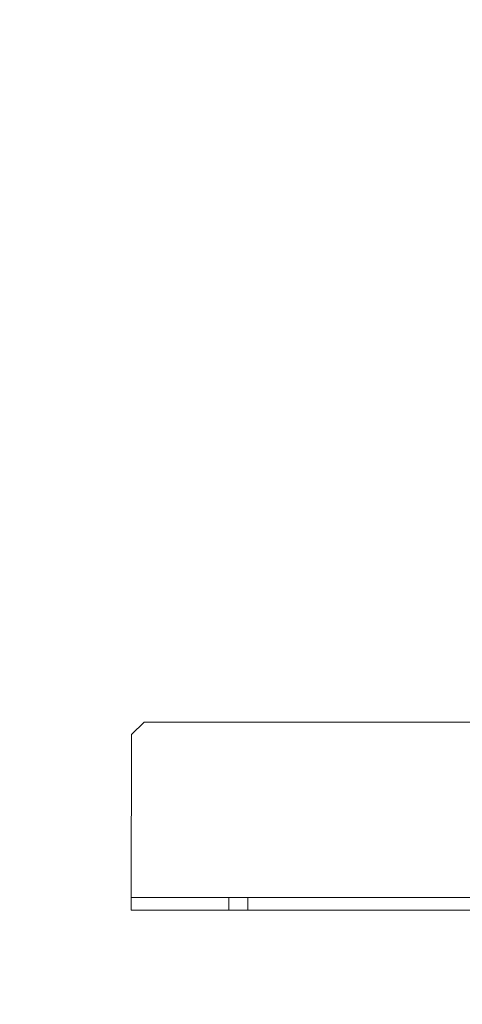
# Model space of a CAD drawing. Header units: inches. Extents: x -412 to -304, y -62 to 18.
# Tile 3 of 256: x -368.63 to -365.86, y -49.18 to -43. Entities that reach past the tile are written whole.
import ezdxf

# ---------------------------------------------------------------- set-up
doc = ezdxf.new("R2010")
doc.units = ezdxf.units.IN
doc.header["$LTSCALE"] = 32
doc.header["$MEASUREMENT"] = 0
for name, color, linetype, lineweight in [('Black', 7, 'Continuous', 18), ('DashLine', 7, 'Continuous', 13), ('Drawing', 7, 'Continuous', 18), ('Metal_HtAdjMech', 7, 'Continuous', 18), ('Metal_MP', 7, 'Continuous', 5), ('None', 7, 'Continuous', 18), ('SolidLine', 7, 'Continuous', 15), ('Wood_1-H', 7, 'Continuous', 13)]:
    doc.layers.add(name, color=color, linetype=linetype, lineweight=lineweight)

# ---------------------------------------------------------------- blocks, each defined once
blk = doc.blocks.new('Group-20')
at = {"layer": 'Black'}
for points in [[(-34.5479, 16.5361, 28.9791), (34.5479, 16.5361, 28.9791), (34.5479, -16.5361, 28.9791), (-34.5479, -16.5361, 28.9791)], [(-34.5479, 16.5361, 27.7008), (34.5479, 16.5361, 27.7008), (34.5479, -16.5361, 27.7008), (-34.5479, -16.5361, 27.7008)]]:
    blk.add_3dface(points, dxfattribs=at)
at = {"layer": 'Wood_1-H'}
for points in [[(-35.9649, 17.9531, 28.9988), (35.9649, 17.9531, 28.9988), (35.9649, -17.9531, 28.9988), (-35.9649, -17.9531, 28.9988)], [(-35.9649, 17.9531, 28.9791), (35.9649, 17.9531, 28.9791), (35.9649, -17.9531, 28.9791), (-35.9649, -17.9531, 28.9791)]]:
    blk.add_3dface(points, dxfattribs=at)
blk = doc.blocks.new('MP-Leg-502-89 (3D)')
at = {"layer": 'Metal_MP', "invisible_edges": 8}
for points in [[(-1.8444, 0.25, 5.2951), (-19.271, 0.25, 1.8125), (-19.271, -0.25, 1.8125), (-1.8444, -0.25, 5.2951)], [(-1.8444, -0.25, 2.3026), (-19.271, -0.25, 0.3125), (-19.271, 0.25, 0.3125), (-1.8444, 0.25, 2.3026)]]:
    blk.add_3dface(points, dxfattribs=at)
at = {"layer": 'Metal_MP'}
for points in [[(-1.8444, 0.25, 5.2951), (-1.8444, 0.25, 2.3026), (-19.271, 0.25, 0.3125), (-19.271, 0.25, 1.8125)], [(-1.8444, -0.25, 2.3026), (-1.8444, -0.25, 5.2951), (-19.271, -0.25, 1.8125), (-19.271, -0.25, 0.3125)]]:
    blk.add_3dface(points, dxfattribs=at)
blk = doc.blocks.new('MPHtAdjLeg-16 (3D)')
at = {"layer": 'DashLine', "color": 7, "rotation": 59.99999999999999}
blk.add_blockref('MP-Leg-502-89 (3D)', (0, 0), dxfattribs=at)
blk = doc.blocks.new('MpHtAdjBase-3 (3D)')
at = {"layer": 'Black', "color": 7, "xscale": -1}
blk.add_blockref('MPHtAdjLeg-16 (3D)', (21.5551, 0), dxfattribs=at)
blk = doc.blocks.new('TIEndPipe-500 (3D)')
at = {"layer": 'Metal_HtAdjMech'}
for points in [[(-1.5354, 9.8617, -0.0787), (-1.4567, 9.8617, -0.0787), (-1.4567, 9.8617, -0.1575), (-1.5354, 9.8617, -0.1575)], [(-1.5354, 9.8617, -0.1575), (-1.4567, 9.8617, -0.1575), (-1.4567, 9.2482, -0.8886), (-1.5354, 9.2482, -0.8886)], [(-1.4567, 9.8617, -0.1575), (-1.4567, 9.8617, -0.0787), (-0.4331, 9.8583, -0.0787), (-0.4331, 9.8583, -0.1575)], [(-0.4331, 9.8583, -0.1575), (-0.4331, 9.8583, -0.0787), (-0.3543, 9.7795, -0.0787), (-0.3543, 9.7795, -0.1575)], [(-0.3543, 9.7795, -0.1575), (-0.3543, 9.7795, -0.0787), (-0.3543, 3.2441, -0.0787), (-0.3543, 3.2441, -0.1575)], [(-1.5354, 9.2482, -0.8886), (-1.4567, 9.2482, -0.8886), (-1.4567, 9.1284, -0.9564), (-1.5354, 9.1284, -0.9564)], [(-1.5354, 9.1284, -0.9564), (-1.4567, 9.1284, -0.9564), (-1.4567, 3.7401, -2.126), (-1.5354, 3.7401, -2.126)]]:
    blk.add_3dface(points, dxfattribs=at)
for points, invisible_edges in [([(-1.5354, 9.8617, -0.0787), (-1.5354, 9.8617, -0.1575), (-1.5354, 9.2482, -0.8886), (-1.5354, 9.1284, -0.9564)], 8), ([(-1.5354, 9.1284, -0.9564), (-1.5354, 3.7401, -2.126), (-1.5354, -9.827, -0.0787), (-1.5354, 9.8617, -0.0787)], 10), ([(-1.4567, 9.8617, -0.0787), (-1.5354, 9.8617, -0.0787), (-1.0236, 7.6285, -0.0787), (-0.9449, 7.6496, -0.0787)], 10), ([(-1.5354, 9.8617, -0.0787), (-1.0813, 7.5708, -0.0787), (-1.0236, 7.6285, -0.0787)], 9), ([(-1.1024, 7.4921, -0.0787), (-1.5354, 9.8617, -0.0787), (-1.4567, 2.8898, -0.0787)], 11), ([(-1.1024, 7.4921, -0.0787), (-1.0813, 7.5708, -0.0787), (-1.5354, 9.8617, -0.0787)], 10), ([(-1.4567, -2.8551, -0.0787), (-1.4567, 2.8898, -0.0787), (-1.5354, 9.8617, -0.0787), (-1.5354, -9.827, -0.0787)], 10), ([(-1.4567, 9.1284, -0.9564), (-1.4567, 9.2482, -0.8886), (-1.4567, 9.8617, -0.1575), (-1.4567, 2.8898, -0.1575)], 8), ([(-1.4567, 9.8617, -0.1575), (-0.4331, 9.8583, -0.1575), (-0.8661, 7.6285, -0.1575), (-0.9449, 7.6496, -0.1575)], 10), ([(-0.9449, 7.6496, -0.1575), (-1.0236, 7.6285, -0.1575), (-1.4567, 9.8617, -0.1575)], 10), ([(-1.4567, 2.8898, -0.1575), (-1.4567, 9.8617, -0.1575), (-1.1024, 7.4921, -0.1575)], 10), ([(-1.0236, 7.6285, -0.1575), (-1.0813, 7.5708, -0.1575), (-1.4567, 9.8617, -0.1575)], 10), ([(-1.0813, 7.5708, -0.1575), (-1.1024, 7.4921, -0.1575), (-1.4567, 9.8617, -0.1575)], 10), ([(-0.4331, 9.8583, -0.0787), (-1.4567, 9.8617, -0.0787), (-0.9449, 7.6496, -0.0787)], 10), ([(-0.7874, 7.4921, -0.1575), (-0.4331, 9.8583, -0.1575), (-1.0813, 4.6181, -0.1575)], 11), ([(-1.0236, 4.6757, -0.1575), (-1.0813, 4.6181, -0.1575), (-0.4331, 9.8583, -0.1575)], 10), ([(-0.9449, 4.6968, -0.1575), (-1.0236, 4.6757, -0.1575), (-0.4331, 9.8583, -0.1575)], 10), ([(-0.4331, 9.8583, -0.1575), (-0.3543, 9.7795, -0.1575), (-0.8661, 4.6757, -0.1575), (-0.9449, 4.6968, -0.1575)], 10), ([(-0.9449, 7.6496, -0.0787), (-0.8661, 7.6285, -0.0787), (-0.3543, 9.7795, -0.0787), (-0.4331, 9.8583, -0.0787)], 10), ([(-0.4331, 9.8583, -0.1575), (-0.8085, 7.5708, -0.1575), (-0.8661, 7.6285, -0.1575)], 9), ([(-0.7874, 7.4921, -0.1575), (-0.8085, 7.5708, -0.1575), (-0.4331, 9.8583, -0.1575)], 10), ([(-0.3543, 9.7795, -0.1575), (-0.8085, 4.6181, -0.1575), (-0.8661, 4.6757, -0.1575)], 9), ([(-0.8661, 7.6285, -0.0787), (-0.8085, 7.5708, -0.0787), (-0.3543, 9.7795, -0.0787)], 10), ([(-0.7874, 4.5393, -0.1575), (-0.8085, 4.6181, -0.1575), (-0.3543, 9.7795, -0.1575), (-0.3543, 3.2441, -0.1575)], 10), ([(-0.8085, 4.6181, -0.0787), (-0.3543, 9.7795, -0.0787), (-0.7874, 7.4921, -0.0787)], 11), ([(-0.8085, 4.6181, -0.0787), (-0.7874, 4.5393, -0.0787), (-0.3543, 3.2441, -0.0787), (-0.3543, 9.7795, -0.0787)], 10), ([(-0.8085, 7.5708, -0.0787), (-0.7874, 7.4921, -0.0787), (-0.3543, 9.7795, -0.0787)], 10), ([(-1.4567, 2.8898, -0.1575), (-1.4567, 3.7401, -2.126), (-1.4567, 9.1284, -0.9564)], 9)]:
    blk.add_3dface(points, dxfattribs=dict(at, invisible_edges=invisible_edges))
blk = doc.blocks.new('Group-23')
at = {"layer": 'None'}
blk.add_blockref('Group-20', (0, 0), dxfattribs=at)
at = {"layer": 'SolidLine', "color": 7}
blk.add_blockref('MpHtAdjBase-3 (3D)', (0, 0), dxfattribs=at)
at = {"layer": 'SolidLine', "color": 7, "rotation": 180}
blk.add_blockref('TIEndPipe-500 (3D)', (21.5551, 0, 27.7008), dxfattribs=at)
blk = doc.blocks.new('MP Ht Adju Rect Table (3D)')
at = {"layer": 'None'}
blk.add_blockref('Group-23', (0, 0), dxfattribs=at)
at = {"layer": 'Drawing', "color": 0, "flags": 1}
for tag in ['Tag', 'Catalog', 'Option1', 'Option2', 'Option3', 'Option4', 'Option5', 'Option6', 'Option7', 'Option8', 'Option9', 'Option10', 'Option11', 'Option12', 'Custom', 'FinishGroup', 'Discount', 'Item2', 'Item3', 'Item6', 'Item9', 'Item10', 'Item12', 'Item13', 'Item16', 'Item19', 'Item20', 'Item21', 'Item22', 'Item23', 'Item24', 'Item25', 'Item8', 'Item18', 'Item1', 'Item4', 'Item5', 'Item7', 'Item11', 'Item14', 'Item15', 'Item17']:
    blk.add_attdef(tag, (-16.6066, -46.5306), '', height=0.00709, dxfattribs=at)

msp = doc.modelspace()

# ---------------------------------------------------------------- block references
at = {"layer": 'Drawing', "rotation": 270}
msp.add_blockref('MP Ht Adju Rect Table (3D)', (-358.0728, -25.5031), dxfattribs=at)

doc.saveas('drawing.dxf')
